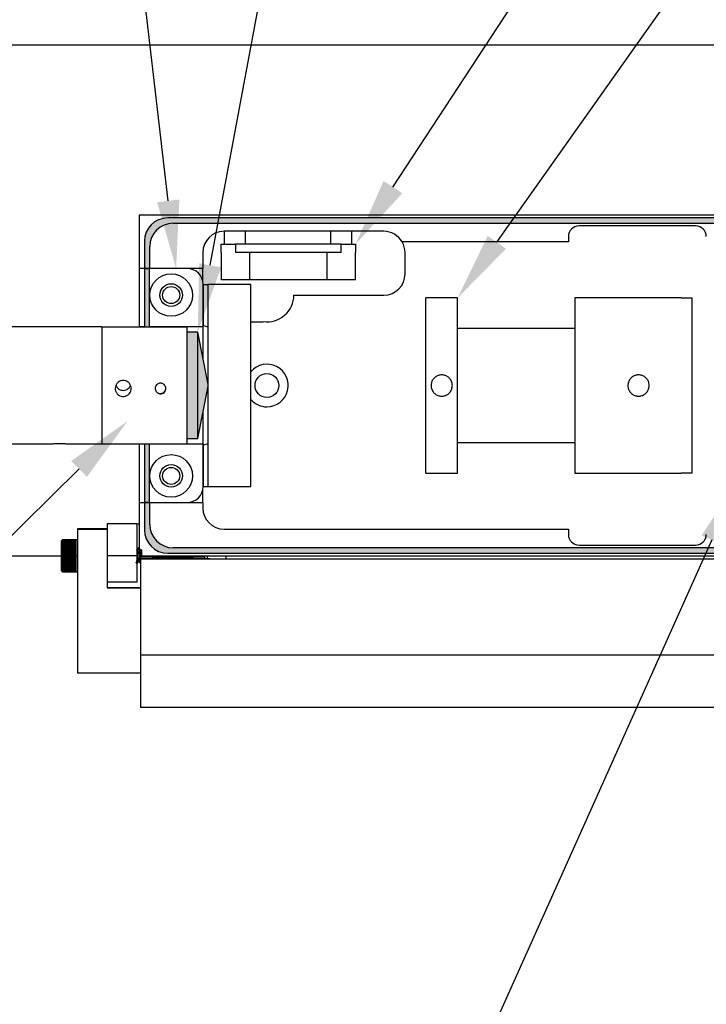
# Model space of a CAD drawing. Header units: inches. Extents: x 0.1 to 43.9, y 0.1 to 33.9.
# Tile 9 of 24: x 10.3 to 14.3, y 21.9 to 27.7. Entities that reach past the tile are written whole.
import ezdxf
from ezdxf import colors
from ezdxf.entities.mleader import LeaderData, LeaderLine
from ezdxf.math import Vec2, Vec3

# ---------------------------------------------------------------- set-up
doc = ezdxf.new("R2010")
doc.units = ezdxf.units.IN
doc.header["$MEASUREMENT"] = 0
doc.header["$PDSIZE"] = -1
doc.linetypes.add('CENTERX2', pattern=[0.8, 0.5, -0.1, 0.1, -0.1])

msp = doc.modelspace()

# ---------------------------------------------------------------- hatches: boundary and pattern name
h = msp.add_hatch(color=256)
h.dxf.hatch_style = 1
h.paths.add_polyline_path([(11.3535, 25.8233), (11.291, 25.8233), (11.291, 25.1983), (11.3535, 25.1983)])
h.paths.add_polyline_path([(11.3535, 25.8233), (11.3535, 25.1983), (11.415, 25.5056), (11.415, 25.5159)])
h.paths.add_polyline_path([(11.0712, 26.1978), (11.04, 26.1978), (11.04, 25.854), (11.0712, 25.854)])
h.paths.add_polyline_path([(11.4791, 26.4953), (11.1774, 26.4953, 0.414141), (11.04, 26.3578), (11.04, 26.1983), (11.0715, 26.1983), (11.0715, 26.3265, -0.41433), (11.209, 26.464), (11.209, 26.464), (11.4733, 26.464)])
h.paths.add_polyline_path([(13.2121, 26.4953), (11.4791, 26.4953), (11.4733, 26.464), (13.1901, 26.464)])
h.paths.add_polyline_path([(15.9614, 26.4953), (13.2121, 26.4953), (13.1901, 26.464), (15.93, 26.464, -0.414214), (16.0675, 26.3265), (16.0675, 26.1978), (16.099, 26.1978), (16.099, 26.3579, 0.413982)])
h.paths.add_polyline_path([(16.099, 26.1978), (16.0677, 26.1978), (16.0677, 25.8536), (16.099, 25.8536)])
h.paths.add_polyline_path([(16.099, 25.1671), (16.0677, 25.1671), (16.0677, 24.8228), (16.099, 24.8228)])
h.paths.add_polyline_path([(16.099, 24.8228), (16.0675, 24.8228), (16.0675, 24.6943, -0.414214), (15.93, 24.5568), (14.3523, 24.5568), (14.3381, 24.5253), (15.9617, 24.5253, 0.414026), (16.099, 24.6629)])
h.paths.add_polyline_path([(11.0715, 24.6942), (11.0715, 24.8228), (11.04, 24.8228), (11.04, 24.6628, 0.414705), (11.1777, 24.5253), (14.3381, 24.5253), (14.3523, 24.5568), (11.209, 24.5568, -0.414097)])
h.paths.add_polyline_path([(11.0712, 25.1675), (11.04, 25.1675), (11.04, 25.167), (11.04, 24.8233), (11.0712, 24.8233)])

# ---------------------------------------------------------------- linework, layer by layer
at = {"color": 7, "linetype": 'Continuous', "lineweight": 25}
for p, q in [((22.3404, 27.5103), (2.3404, 27.5103)), ((16.129, 26.5103), (11.01, 26.5103)), ((11.01, 26.5103), (11.01, 26.1978)), ((15.9615, 26.4953), (11.1775, 26.4953)), ((11.209, 26.464), (15.93, 26.464)), ((14.278, 26.4478), (13.593, 26.4478)), ((11.5086, 26.4163), (11.5086, 26.3413)), ((12.4461, 26.4163), (11.5086, 26.4163)), ((11.6336, 26.3413), (11.6336, 26.4163)), ((12.1336, 26.4163), (12.1336, 26.3413)), ((12.2586, 26.3413), (12.2586, 26.4163)), ((13.5305, 26.3853), (13.5305, 26.354)), ((11.04, 26.3578), (11.04, 26.1978)), ((11.0715, 26.1978), (11.0715, 26.3265)), ((11.4911, 26.2913), (11.4911, 26.3413)), ((11.4911, 26.3413), (11.5761, 26.3413)), ((11.5761, 26.3413), (11.5761, 26.2913)), ((12.1961, 26.3413), (11.5761, 26.3413)), ((12.1961, 26.2913), (12.1961, 26.3413)), ((12.1961, 26.3413), (12.2811, 26.3413)), ((12.2811, 26.3413), (12.2811, 26.2913)), ((13.5305, 26.354), (12.5543, 26.354)), ((11.3836, 26.2913), (11.3836, 26.1978)), ((11.4911, 26.2913), (11.4911, 26.1313)), ((11.8861, 26.2913), (11.5761, 26.2913)), ((11.66, 26.1313), (11.66, 26.2913)), ((12.1961, 26.2913), (11.8861, 26.2913)), ((12.1123, 26.2913), (12.1123, 26.1313)), ((12.2811, 26.1313), (12.2811, 26.2913)), ((12.5711, 26.1663), (12.5711, 26.2913)), ((11.01, 26.1983), (11.01, 25.8545)), ((11.04, 26.1983), (11.01, 26.1983)), ((11.04, 26.1978), (11.01, 26.1978)), ((11.04, 26.1983), (11.04, 25.8545)), ((11.0712, 26.1983), (11.04, 26.1983)), ((11.04, 26.1978), (11.0712, 26.1978)), ((11.0712, 25.8545), (11.0712, 26.1983)), ((11.2912, 26.1983), (11.0712, 26.1983)), ((11.3836, 26.1978), (11.0715, 26.1978)), ((11.3836, 26.1196), (11.3836, 26.1978)), ((11.385, 26.1045), (11.415, 26.1045)), ((11.385, 26.1045), (11.385, 25.8626)), ((11.385, 25.8545), (11.385, 26.1045)), ((11.665, 26.1045), (11.415, 26.1045)), ((11.415, 24.917), (11.415, 26.1045)), ((11.66, 26.1313), (11.4911, 26.1313)), ((12.1123, 26.1313), (11.66, 26.1313)), ((11.665, 24.917), (11.665, 26.1045)), ((12.2811, 26.1313), (12.1123, 26.1313)), ((11.918, 26.0413), (12.4461, 26.0413)), ((12.6925, 24.9953), (12.6925, 26.0253)), ((12.88, 26.0253), (12.6925, 26.0253)), ((12.88, 24.9953), (12.88, 26.0253)), ((13.5675, 26.0253), (13.5675, 24.9953)), ((14.1925, 26.0253), (13.5675, 26.0253)), ((14.1925, 26.0253), (14.255, 26.0253)), ((14.255, 26.0253), (14.255, 24.9953)), ((11.385, 25.8626), (11.415, 25.8545)), ((11.665, 25.8848), (11.7386, 25.8848)), ((11.7386, 25.8848), (11.7386, 25.8868)), ((10.791, 25.8543), (8.916, 25.8543)), ((10.791, 25.8543), (10.791, 25.1673)), ((11.291, 25.854), (10.791, 25.854)), ((11.04, 25.8545), (11.01, 25.8545)), ((11.01, 25.854), (11.01, 25.8545)), ((11.04, 25.854), (11.04, 25.8545)), ((11.385, 25.8545), (11.0712, 25.8545)), ((11.0712, 25.8545), (11.0712, 25.854)), ((11.291, 25.8536), (11.291, 25.854)), ((11.291, 25.1675), (11.291, 25.8536)), ((11.3535, 25.8233), (11.291, 25.8233)), ((11.415, 25.5159), (11.3535, 25.8233)), ((11.3535, 25.1983), (11.3535, 25.8233)), ((11.385, 25.6659), (11.385, 25.8545)), ((12.88, 25.8473), (13.5675, 25.8473)), ((11.3535, 25.1983), (11.415, 25.5056)), ((10.7891, 25.3943), (10.791, 25.3974)), ((11.385, 25.167), (11.385, 25.3556)), ((8.916, 25.1673), (10.494, 25.1673)), ((10.5874, 25.1673), (10.791, 25.1673)), ((10.791, 25.1675), (11.291, 25.1675)), ((11.01, 25.167), (11.01, 25.1675)), ((11.01, 25.167), (11.04, 25.167)), ((11.01, 25.167), (11.01, 24.8233)), ((11.04, 25.167), (11.04, 25.1675)), ((11.04, 25.167), (11.04, 24.8233)), ((11.0712, 25.1675), (11.0712, 25.167)), ((11.0712, 25.167), (11.385, 25.167)), ((11.0712, 24.8233), (11.0712, 25.167)), ((11.291, 25.1983), (11.3535, 25.1983)), ((11.415, 25.167), (11.385, 25.159)), ((11.385, 24.917), (11.385, 25.167)), ((13.5675, 25.1733), (12.88, 25.1733)), ((11.385, 25.159), (11.385, 24.917)), ((12.6925, 24.9953), (12.88, 24.9953)), ((13.5675, 24.9953), (14.1925, 24.9953)), ((14.255, 24.9953), (14.1925, 24.9953)), ((11.3836, 24.8228), (11.3836, 24.901)), ((11.385, 24.917), (11.415, 24.917)), ((11.415, 24.917), (11.665, 24.917)), ((11.01, 24.8233), (11.04, 24.8233)), ((11.01, 24.8233), (11.01, 24.8228)), ((11.01, 24.8228), (11.04, 24.8228)), ((11.01, 24.8228), (11.01, 24.5554)), ((11.04, 24.8233), (11.0712, 24.8233)), ((11.04, 24.8228), (11.04, 24.6628)), ((11.0715, 24.8228), (11.04, 24.8228)), ((11.0712, 24.8233), (11.2912, 24.8233)), ((11.0715, 24.6943), (11.0715, 24.8228)), ((11.0715, 24.8228), (11.3836, 24.8228)), ((11.3836, 24.8228), (11.3836, 24.7915)), ((10.8225, 24.6681), (10.6475, 24.6681)), ((10.6475, 24.6681), (10.6475, 24.6647)), ((10.6475, 24.6647), (10.6475, 23.8207)), ((10.8225, 24.6647), (10.6475, 24.6647)), ((10.8225, 24.698), (10.8225, 24.665)), ((10.995, 24.698), (10.8225, 24.698)), ((10.8225, 24.665), (10.8225, 24.6647)), ((10.8225, 24.6647), (10.8225, 24.3222)), ((10.995, 24.698), (10.995, 24.5108)), ((10.995, 24.698), (11.01, 24.698)), ((11.5086, 24.6665), (13.5305, 24.6665)), ((13.5305, 24.6665), (13.5305, 24.6353)), ((10.5598, 24.6038), (10.5537, 24.5977)), ((10.5537, 24.5529), (10.5537, 24.5977)), ((10.5619, 24.6038), (10.5598, 24.6038)), ((10.5598, 24.6038), (10.5598, 24.5559)), ((10.5619, 24.6037), (10.5619, 24.6038)), ((10.6393, 24.6038), (10.5619, 24.6038)), ((10.5619, 24.6037), (10.6393, 24.6037)), ((10.5619, 24.6033), (10.5619, 24.6037)), ((10.6393, 24.6037), (10.5619, 24.6037)), ((10.5619, 24.6033), (10.6393, 24.6033)), ((10.5619, 24.6025), (10.5619, 24.6032)), ((10.6393, 24.6032), (10.5619, 24.6032)), ((10.5619, 24.6025), (10.6393, 24.6025)), ((10.5619, 24.6013), (10.5619, 24.6024)), ((10.6393, 24.6024), (10.5619, 24.6024)), ((10.5619, 24.6013), (10.6393, 24.6013)), ((10.5619, 24.5997), (10.5619, 24.6012)), ((10.6393, 24.6012), (10.5619, 24.6012)), ((10.5619, 24.5997), (10.6393, 24.5997)), ((10.5619, 24.5978), (10.5619, 24.5996)), ((10.6393, 24.5996), (10.5619, 24.5996)), ((10.5619, 24.5978), (10.6393, 24.5978)), ((10.5619, 24.5955), (10.5619, 24.5977)), ((10.6393, 24.5977), (10.5619, 24.5977)), ((10.5619, 24.5955), (10.6393, 24.5955)), ((10.5619, 24.5929), (10.5619, 24.5954)), ((10.6393, 24.5954), (10.5619, 24.5954)), ((10.5619, 24.5929), (10.6393, 24.5929)), ((10.5619, 24.59), (10.5619, 24.5927)), ((10.6393, 24.5927), (10.5619, 24.5927)), ((10.5619, 24.59), (10.6393, 24.59)), ((10.5619, 24.5867), (10.5619, 24.5898)), ((10.6393, 24.5898), (10.5619, 24.5898)), ((10.5619, 24.5867), (10.6393, 24.5867)), ((10.5619, 24.5831), (10.5619, 24.5865)), ((10.6393, 24.5865), (10.5619, 24.5865)), ((10.6475, 24.6038), (10.6393, 24.6038)), ((10.6393, 24.6037), (10.6393, 24.6038)), ((10.6393, 24.6033), (10.6393, 24.6037)), ((10.6393, 24.6025), (10.6393, 24.6032)), ((10.6393, 24.6013), (10.6393, 24.6024)), ((10.6393, 24.5997), (10.6393, 24.6012)), ((10.6393, 24.5978), (10.6393, 24.5996)), ((10.6393, 24.5955), (10.6393, 24.5977)), ((10.6393, 24.5929), (10.6393, 24.5954)), ((10.6393, 24.59), (10.6393, 24.5927)), ((10.6393, 24.5867), (10.6393, 24.5898)), ((10.6393, 24.5831), (10.6393, 24.5865)), ((10.5537, 24.4224), (10.5537, 24.5529)), ((10.5598, 24.5559), (10.5598, 24.4163)), ((10.5619, 24.5831), (10.6393, 24.5831)), ((10.5619, 24.5792), (10.5619, 24.5829)), ((10.6393, 24.5829), (10.5619, 24.5829)), ((10.5619, 24.5792), (10.6393, 24.5792)), ((10.5619, 24.5751), (10.5619, 24.579)), ((10.6393, 24.579), (10.5619, 24.579)), ((10.5619, 24.5751), (10.6393, 24.5751)), ((10.5619, 24.5707), (10.5619, 24.5748)), ((10.6393, 24.5748), (10.5619, 24.5748)), ((10.5619, 24.5707), (10.6393, 24.5707)), ((10.5619, 24.566), (10.5619, 24.5704)), ((10.6393, 24.5704), (10.5619, 24.5704)), ((10.5619, 24.566), (10.6393, 24.566)), ((10.5619, 24.5611), (10.5619, 24.5657)), ((10.6393, 24.5657), (10.5619, 24.5657)), ((10.5619, 24.5611), (10.6393, 24.5611)), ((10.5619, 24.556), (10.5619, 24.5608)), ((10.6393, 24.5608), (10.5619, 24.5608)), ((10.5619, 24.556), (10.6393, 24.556)), ((10.5619, 24.5508), (10.5619, 24.5557)), ((10.6393, 24.5557), (10.5619, 24.5557)), ((10.6393, 24.551), (10.5619, 24.551)), ((10.5619, 24.5508), (10.6393, 24.5508)), ((10.5619, 24.5453), (10.5619, 24.5504)), ((10.6393, 24.5504), (10.5619, 24.5504)), ((10.6393, 24.5459), (10.5619, 24.5459)), ((10.5619, 24.5453), (10.6393, 24.5453)), ((10.5619, 24.5397), (10.5619, 24.545)), ((10.6393, 24.545), (10.5619, 24.545)), ((10.6393, 24.5407), (10.5619, 24.5407)), ((10.5619, 24.5397), (10.6393, 24.5397)), ((10.5619, 24.534), (10.5619, 24.5394)), ((10.6393, 24.5394), (10.5619, 24.5394)), ((10.6393, 24.5353), (10.5619, 24.5353)), ((10.5619, 24.534), (10.6393, 24.534)), ((10.5619, 24.5282), (10.5619, 24.5337)), ((10.6393, 24.5337), (10.5619, 24.5337)), ((10.6393, 24.5299), (10.5619, 24.5299)), ((10.5619, 24.5282), (10.6393, 24.5282)), ((10.5619, 24.5224), (10.5619, 24.5279)), ((10.6393, 24.5279), (10.5619, 24.5279)), ((10.6393, 24.5792), (10.6393, 24.5829)), ((10.6393, 24.5751), (10.6393, 24.579)), ((10.6393, 24.5707), (10.6393, 24.5748)), ((10.6393, 24.566), (10.6393, 24.5704)), ((10.6393, 24.5611), (10.6393, 24.5657)), ((10.6393, 24.556), (10.6393, 24.5608)), ((10.6393, 24.5508), (10.6393, 24.5557)), ((10.6393, 24.5453), (10.6393, 24.5504)), ((10.6393, 24.5397), (10.6393, 24.545)), ((10.6393, 24.534), (10.6393, 24.5394)), ((10.6393, 24.5282), (10.6393, 24.5337)), ((10.6393, 24.5224), (10.6393, 24.5279)), ((10.9961, 24.5435), (10.995, 24.5454)), ((11.0106, 24.5575), (11.0059, 24.5575)), ((11.0106, 24.5178), (11.0106, 24.5487)), ((11.0225, 24.5457), (11.0211, 24.5471)), ((11.0225, 24.5457), (11.0225, 24.5356)), ((15.93, 24.5568), (11.209, 24.5568)), ((13.593, 24.5728), (14.278, 24.5728)), ((2.3404, 24.5103), (10.5537, 24.5103)), ((10.6393, 24.5244), (10.5619, 24.5244)), ((10.5619, 24.5224), (10.6393, 24.5224)), ((10.5619, 24.5165), (10.5619, 24.522)), ((10.6393, 24.522), (10.5619, 24.522)), ((10.6393, 24.5188), (10.5619, 24.5188)), ((10.5619, 24.5165), (10.6393, 24.5165)), ((10.5619, 24.5105), (10.5619, 24.5161)), ((10.6393, 24.5161), (10.5619, 24.5161)), ((10.6393, 24.5131), (10.5619, 24.5131)), ((10.5619, 24.5105), (10.6393, 24.5105)), ((10.5619, 24.5046), (10.5619, 24.5101)), ((10.6393, 24.5101), (10.5619, 24.5101)), ((10.6393, 24.5075), (10.5619, 24.5075)), ((10.5619, 24.5046), (10.6393, 24.5046)), ((10.5619, 24.4986), (10.5619, 24.5042)), ((10.6393, 24.5042), (10.5619, 24.5042)), ((10.6393, 24.5019), (10.5619, 24.5019)), ((10.5619, 24.4986), (10.6393, 24.4986)), ((10.5619, 24.4928), (10.5619, 24.4983)), ((10.6393, 24.4983), (10.5619, 24.4983)), ((10.6393, 24.4963), (10.5619, 24.4963)), ((10.5619, 24.4928), (10.6393, 24.4928)), ((10.5619, 24.487), (10.5619, 24.4924)), ((10.6393, 24.4924), (10.5619, 24.4924)), ((10.6393, 24.4907), (10.5619, 24.4907)), ((10.5619, 24.487), (10.6393, 24.487)), ((10.5619, 24.4812), (10.5619, 24.4866)), ((10.6393, 24.4866), (10.5619, 24.4866)), ((10.6393, 24.4853), (10.5619, 24.4853)), ((10.5619, 24.4812), (10.6393, 24.4812)), ((10.5619, 24.4756), (10.5619, 24.4809)), ((10.6393, 24.4809), (10.5619, 24.4809)), ((10.6393, 24.4799), (10.5619, 24.4799)), ((10.5619, 24.4756), (10.6393, 24.4756)), ((10.5619, 24.4702), (10.5619, 24.4753)), ((10.6393, 24.4753), (10.5619, 24.4753)), ((10.6393, 24.4747), (10.5619, 24.4747)), ((10.5619, 24.4702), (10.6393, 24.4702)), ((10.6393, 24.5165), (10.6393, 24.522)), ((10.6393, 24.5105), (10.6393, 24.5161)), ((10.6393, 24.5046), (10.6393, 24.5101)), ((10.6393, 24.4986), (10.6393, 24.5042)), ((10.6393, 24.4928), (10.6393, 24.4983)), ((10.6393, 24.487), (10.6393, 24.4924)), ((10.6393, 24.4812), (10.6393, 24.4866)), ((10.6393, 24.4756), (10.6393, 24.4809)), ((10.6393, 24.4702), (10.6393, 24.4753)), ((10.8225, 24.5108), (10.995, 24.5108)), ((10.995, 24.5108), (10.995, 24.3543)), ((11.0143, 24.4663), (11.02, 24.4719)), ((11.02, 24.5069), (11.02, 24.5097)), ((11.3012, 24.5069), (11.02, 24.5069)), ((11.02, 24.5069), (11.02, 24.5035)), ((11.4112, 24.5069), (11.02, 24.5069)), ((11.395, 24.5035), (11.02, 24.5035)), ((11.02, 24.4967), (11.02, 24.5035)), ((11.02, 24.4967), (11.02, 24.4933)), ((11.02, 24.4967), (11.395, 24.4967)), ((11.02, 24.4933), (11.02, 24.4933)), ((11.02, 24.4933), (11.3012, 24.4933)), ((11.02, 24.4902), (11.02, 24.4933)), ((11.02, 24.4933), (11.4112, 24.4933)), ((16.14, 24.4902), (11.02, 24.4902)), ((11.02, 23.9277), (11.02, 24.4902)), ((11.0225, 24.5103), (16.119, 24.5103)), ((11.0225, 24.51), (16.119, 24.51)), ((11.1775, 24.5253), (15.9615, 24.5253)), ((11.395, 24.5035), (11.395, 24.506)), ((11.395, 24.4933), (11.395, 24.5035)), ((11.395, 24.4942), (11.395, 24.4967)), ((11.395, 24.4942), (11.395, 24.4933)), ((11.4112, 24.4933), (11.4112, 24.5069)), ((15.6405, 24.5076), (11.5195, 24.5076)), ((11.5195, 24.4926), (15.6405, 24.4926)), ((13.43, 24.51), (13.43, 24.5103)), ((13.49, 24.51), (13.49, 24.5103)), ((13.6775, 24.51), (13.6775, 24.5103)), ((13.7375, 24.51), (13.7375, 24.5103)), ((10.5537, 24.4224), (10.5598, 24.4163)), ((10.5598, 24.4163), (10.5619, 24.4163)), ((10.5619, 24.4649), (10.5619, 24.4698)), ((10.6393, 24.4698), (10.5619, 24.4698)), ((10.6393, 24.4696), (10.5619, 24.4696)), ((10.5619, 24.4649), (10.6393, 24.4649)), ((10.5619, 24.4598), (10.5619, 24.4646)), ((10.6393, 24.4646), (10.5619, 24.4646)), ((10.5619, 24.4598), (10.6393, 24.4598)), ((10.5619, 24.4548), (10.5619, 24.4594)), ((10.6393, 24.4594), (10.5619, 24.4594)), ((10.5619, 24.4548), (10.6393, 24.4548)), ((10.5619, 24.4501), (10.5619, 24.4545)), ((10.6393, 24.4545), (10.5619, 24.4545)), ((10.5619, 24.4501), (10.6393, 24.4501)), ((10.5619, 24.4457), (10.5619, 24.4499)), ((10.6393, 24.4499), (10.5619, 24.4499)), ((10.5619, 24.4457), (10.6393, 24.4457)), ((10.5619, 24.4415), (10.5619, 24.4454)), ((10.6393, 24.4454), (10.5619, 24.4454)), ((10.5619, 24.4415), (10.6393, 24.4415)), ((10.5619, 24.4376), (10.5619, 24.4412)), ((10.6393, 24.4412), (10.5619, 24.4412)), ((10.5619, 24.4376), (10.6393, 24.4376)), ((10.5619, 24.434), (10.5619, 24.4373)), ((10.6393, 24.4373), (10.5619, 24.4373)), ((10.5619, 24.434), (10.6393, 24.434)), ((10.5619, 24.4306), (10.5619, 24.4337)), ((10.6393, 24.4337), (10.5619, 24.4337)), ((10.5619, 24.4306), (10.6393, 24.4306)), ((10.5619, 24.4276), (10.5619, 24.4304)), ((10.6393, 24.4304), (10.5619, 24.4304)), ((10.5619, 24.4276), (10.6393, 24.4276)), ((10.5619, 24.425), (10.5619, 24.4275)), ((10.6393, 24.4275), (10.5619, 24.4275)), ((10.5619, 24.425), (10.6393, 24.425)), ((10.5619, 24.4226), (10.5619, 24.4248)), ((10.6393, 24.4248), (10.5619, 24.4248)), ((10.5619, 24.4226), (10.6393, 24.4226)), ((10.5619, 24.4207), (10.5619, 24.4225)), ((10.6393, 24.4225), (10.5619, 24.4225)), ((10.5619, 24.4207), (10.6393, 24.4207)), ((10.5619, 24.4191), (10.5619, 24.4206)), ((10.6393, 24.4206), (10.5619, 24.4206)), ((10.5619, 24.4191), (10.6393, 24.4191)), ((10.5619, 24.4178), (10.5619, 24.419)), ((10.6393, 24.419), (10.5619, 24.419)), ((10.5619, 24.4178), (10.6393, 24.4178)), ((10.5619, 24.4169), (10.5619, 24.4177)), ((10.6393, 24.4177), (10.5619, 24.4177)), ((10.5619, 24.4169), (10.6393, 24.4169)), ((10.5619, 24.4164), (10.5619, 24.4169)), ((10.6393, 24.4169), (10.5619, 24.4169)), ((10.5619, 24.4164), (10.6393, 24.4164)), ((10.5619, 24.4164), (10.5619, 24.4163)), ((10.6393, 24.4164), (10.5619, 24.4164)), ((10.5619, 24.4163), (10.6393, 24.4163)), ((10.6393, 24.4649), (10.6393, 24.4698)), ((10.6393, 24.4598), (10.6393, 24.4646)), ((10.6393, 24.4548), (10.6393, 24.4594)), ((10.6393, 24.4501), (10.6393, 24.4545)), ((10.6393, 24.4457), (10.6393, 24.4499)), ((10.6393, 24.4415), (10.6393, 24.4454)), ((10.6393, 24.4376), (10.6393, 24.4412)), ((10.6393, 24.434), (10.6393, 24.4373)), ((10.6393, 24.4306), (10.6393, 24.4337)), ((10.6393, 24.4276), (10.6393, 24.4304)), ((10.6393, 24.425), (10.6393, 24.4275)), ((10.6393, 24.4226), (10.6393, 24.4248)), ((10.6393, 24.4207), (10.6393, 24.4225)), ((10.6393, 24.4191), (10.6393, 24.4206)), ((10.6393, 24.4178), (10.6393, 24.419)), ((10.6393, 24.4169), (10.6393, 24.4177)), ((10.6393, 24.4164), (10.6393, 24.4169)), ((10.6393, 24.4164), (10.6393, 24.4163)), ((10.6393, 24.4163), (10.6475, 24.4163)), ((10.9955, 24.4633), (10.9952, 24.4629)), ((10.9955, 24.4625), (10.9981, 24.4625)), ((10.995, 24.3543), (10.8225, 24.3543)), ((10.8225, 24.3241), (11.02, 24.3241)), ((10.8225, 24.3222), (11.02, 24.3222)), ((11.02, 23.9277), (16.14, 23.9277)), ((11.02, 23.6183), (11.02, 23.9277)), ((11.02, 23.8207), (10.6475, 23.8207)), ((16.14, 23.6183), (11.02, 23.6183))]:
    msp.add_line(p, q, dxfattribs=at)
at = {"color": 7, "linetype": 'CENTERX2'}
for p, q in [((10.5598, 24.51), (10.5537, 24.51)), ((10.5598, 24.51), (10.6414, 24.51)), ((10.6414, 24.51), (10.6475, 24.51))]:
    msp.add_line(p, q, dxfattribs=at)
at = {"color": 8, "linetype": 'Continuous', "lineweight": 25}
for p, q in [((11.3012, 24.4933), (11.3012, 24.4933)), ((11.5195, 24.5076), (11.5195, 24.4926))]:
    msp.add_line(p, q, dxfattribs=at)
at = {"color": 7, "linetype": 'Continuous', "lineweight": 25, "flags": 128}
for points in [[(11.3325, 24.5054), (11.3288, 24.5057), (11.3182, 24.506), (11.301, 24.5062), (11.2785, 24.5064), (11.2518, 24.5065), (11.2225, 24.5066), (11.1924, 24.5066), (11.1632, 24.5065), (11.1365, 24.5064), (11.1139, 24.5062), (11.0968, 24.506), (11.0861, 24.5057), (11.0825, 24.5054), (11.0861, 24.5051), (11.0968, 24.5048), (11.1139, 24.5046), (11.1365, 24.5044), (11.1632, 24.5042), (11.1924, 24.5041), (11.2225, 24.5041), (11.2518, 24.5042), (11.2785, 24.5044), (11.301, 24.5046), (11.3182, 24.5048), (11.3288, 24.5051), (11.3325, 24.5054)], [(11.3325, 24.4948), (11.3288, 24.4951), (11.3182, 24.4954), (11.301, 24.4956), (11.2785, 24.4958), (11.2518, 24.496), (11.2225, 24.4961), (11.1924, 24.4961), (11.1632, 24.496), (11.1365, 24.4958), (11.1139, 24.4956), (11.0968, 24.4954), (11.0861, 24.4951), (11.0825, 24.4948), (11.0861, 24.4945), (11.0968, 24.4942), (11.1139, 24.494), (11.1365, 24.4938), (11.1632, 24.4937), (11.1924, 24.4936), (11.2225, 24.4936), (11.2518, 24.4937), (11.2785, 24.4938), (11.301, 24.494), (11.3182, 24.4942), (11.3288, 24.4945), (11.3325, 24.4948)]]:
    msp.add_lwpolyline(points, dxfattribs=at)
at = {"color": 7, "linetype": 'Continuous', "lineweight": 25}
for centre, radius in [((11.1975, 26.0418), 0.125), ((11.1975, 26.0418), 0.0665), ((11.1975, 26.0418), 0.0502), ((11.76, 25.5103), 0.07), ((11.1975, 24.9793), 0.125), ((11.1975, 24.9793), 0.0665), ((11.1975, 24.9793), 0.0503)]:
    msp.add_circle(centre, radius, dxfattribs=at)
for centre, radius, start, end in [((11.1775, 26.3578), 0.1375, 90, 180), ((11.209, 26.3265), 0.1375, 90, 180), ((13.593, 26.3853), 0.0625, 90, 180), ((14.278, 26.3853), 0.0625, 0, 90), ((11.5086, 26.2913), 0.125, 90, 180), ((12.4461, 26.2913), 0.125, 30.13241, 90), ((12.4461, 26.2913), 0.125, 0, 30.13241), ((11.2912, 26.1045), 0.0938, 0, 90), ((12.4461, 26.1663), 0.125, 270, 0), ((11.7618, 26.0413), 0.1563, 261.48114, 0), ((11.76, 25.5103), 0.125, 270, 139.4642), ((11.76, 25.5103), 0.125, 220.5358, 270), ((11.2912, 24.917), 0.0938, 270, 0), ((11.5086, 24.7915), 0.125, 180, 270), ((11.1775, 24.6628), 0.1375, 180, 270), ((11.209, 24.6943), 0.1375, 180, 270), ((13.593, 24.6353), 0.0625, 180, 270), ((14.278, 24.6353), 0.0625, 270, 0), ((11.3247, 22.1495), 2.3576, 88.29097, 90.56963), ((11.3247, 26.85), 2.3568, 269.42965, 271.70903), ((11.5077, 17.1337), 7.3738, 89.90824, 90.7494), ((11.5077, 31.8665), 7.3738, 269.2506, 270.09176)]:
    msp.add_arc(centre, radius, start, end, dxfattribs=at)
for points, knots in [([(12.849, 25.5103), (12.8483, 25.5033), (12.8469, 25.4893), (12.8362, 25.4706), (12.8204, 25.4564), (12.8006, 25.4482), (12.7793, 25.447), (12.7588, 25.4529), (12.7414, 25.4653), (12.7291, 25.4827), (12.7232, 25.5033), (12.7244, 25.5246), (12.7326, 25.5442), (12.7468, 25.5601), (12.7655, 25.5705), (12.7866, 25.574), (12.8077, 25.5704), (12.8263, 25.56), (12.8404, 25.5441), (12.8479, 25.5265), (12.8487, 25.5149), (12.849, 25.5103)], [0, 0, 0, 0, 0.053507, 0.107007, 0.160674, 0.214452, 0.268049, 0.321453, 0.374955, 0.428691, 0.482435, 0.535947, 0.589351, 0.642935, 0.696711, 0.75039, 0.803833, 0.85727, 0.910939, 0.964717, 1, 1, 1, 1]), ([(14.005, 25.5103), (14.0043, 25.5033), (14.0029, 25.4893), (13.9922, 25.4706), (13.9764, 25.4564), (13.9566, 25.4482), (13.9353, 25.447), (13.9148, 25.4529), (13.8974, 25.4653), (13.8851, 25.4827), (13.8792, 25.5033), (13.8804, 25.5246), (13.8886, 25.5442), (13.9028, 25.5601), (13.9215, 25.5705), (13.9426, 25.574), (13.9637, 25.5704), (13.9823, 25.56), (13.9964, 25.5441), (14.0039, 25.5265), (14.0047, 25.5149), (14.005, 25.5103)], [0, 0, 0, 0, 0.053507, 0.107007, 0.160674, 0.214452, 0.268049, 0.321453, 0.374955, 0.428691, 0.482435, 0.535947, 0.589351, 0.642935, 0.696711, 0.75039, 0.803833, 0.85727, 0.910939, 0.964717, 1, 1, 1, 1]), ([(10.963, 25.4927), (10.9625, 25.4875), (10.9615, 25.477), (10.9534, 25.463), (10.9416, 25.4524), (10.9267, 25.4463), (10.9107, 25.4454), (10.8953, 25.4497), (10.8823, 25.4589), (10.8729, 25.4718), (10.8684, 25.4872), (10.8693, 25.5032), (10.8753, 25.518), (10.8859, 25.53), (10.8999, 25.5379), (10.9158, 25.5407), (10.9316, 25.5381), (10.9456, 25.5304), (10.9563, 25.5185), (10.9622, 25.5052), (10.9628, 25.4963), (10.963, 25.4927)], [0, 0, 0, 0, 0.053348, 0.106684, 0.160328, 0.214188, 0.267707, 0.320862, 0.374196, 0.427972, 0.481767, 0.535132, 0.588289, 0.641774, 0.695623, 0.749303, 0.802537, 0.855746, 0.909388, 0.963248, 1, 1, 1, 1]), ([(11.166, 25.4927), (11.1657, 25.4892), (11.165, 25.4822), (11.1596, 25.4729), (11.1517, 25.4658), (11.1418, 25.4618), (11.1311, 25.4612), (11.1209, 25.4642), (11.1122, 25.4703), (11.106, 25.479), (11.1031, 25.4892), (11.1037, 25.4999), (11.1078, 25.5097), (11.115, 25.5177), (11.1243, 25.5228), (11.1349, 25.5246), (11.1454, 25.5228), (11.1547, 25.5176), (11.1618, 25.5096), (11.1655, 25.5008), (11.1659, 25.495), (11.166, 25.4927)], [0, 0, 0, 0, 0.053537, 0.107069, 0.16074, 0.214503, 0.268115, 0.321568, 0.375102, 0.428831, 0.482565, 0.536106, 0.589559, 0.643162, 0.696923, 0.750603, 0.804087, 0.857568, 0.911242, 0.965004, 1, 1, 1, 1]), ([(10.8732, 25.5105), (10.8749, 25.5068), (10.8789, 25.4983), (10.8903, 25.4885), (10.9035, 25.4826), (10.9124, 25.482), (10.916, 25.4818)], [0, 0, 0, 0, 0.222875, 0.511851, 0.802022, 1, 1, 1, 1]), ([(10.916, 25.4818), (10.9213, 25.4823), (10.9318, 25.4833), (10.9456, 25.4914), (10.9551, 25.501), (10.9578, 25.5084), (10.9587, 25.5108)], [0, 0, 0, 0, 0.28639, 0.572714, 0.86073, 1, 1, 1, 1]), ([(11.1035, 25.4944), (11.1039, 25.4909), (11.1045, 25.4839), (11.1099, 25.4746), (11.1178, 25.4675), (11.1277, 25.4634), (11.1384, 25.4629), (11.1486, 25.4658), (11.1573, 25.4719), (11.1633, 25.4806), (11.1662, 25.4886), (11.1657, 25.4932), (11.1656, 25.4943)], [0, 0, 0, 0, 0.107028, 0.214047, 0.321399, 0.428976, 0.536187, 0.643012, 0.750034, 0.857524, 0.965032, 1, 1, 1, 1]), ([(10.494, 25.1673), (10.4945, 25.1674), (10.4956, 25.1675), (10.5036, 25.1685), (10.5154, 25.1697), (10.5303, 25.1705), (10.5463, 25.1706), (10.5617, 25.17), (10.5748, 25.1689), (10.5839, 25.1679), (10.5882, 25.1673), (10.5876, 25.1674), (10.5874, 25.1674)], [0, 0, 0, 0, 0.10669, 0.213359, 0.320643, 0.428356, 0.535391, 0.641697, 0.748362, 0.855908, 0.963493, 1, 1, 1, 1]), ([(11.0064, 24.477), (11.0061, 24.4766), (11.0054, 24.4755), (11.0043, 24.4798), (11.0029, 24.4884), (11.0016, 24.5006), (11.0003, 24.5141), (10.999, 24.5272), (10.9977, 24.5372), (10.9968, 24.5427), (10.9962, 24.543), (10.9961, 24.543)], [0, 0, 0, 0, 0.083867, 0.210174, 0.336481, 0.462789, 0.589098, 0.715407, 0.841712, 0.96802, 1, 1, 1, 1]), ([(11.0056, 24.5573), (11.0042, 24.555), (11.0016, 24.5504), (10.9989, 24.5458), (10.9976, 24.5436)], [0, 0, 0, 0, 0.500732, 1, 1, 1, 1]), ([(11.0081, 24.4766), (11.0077, 24.4776), (11.0068, 24.4796), (11.0056, 24.4885), (11.0043, 24.5006), (11.0029, 24.5141), (11.0016, 24.5271), (11.0003, 24.5373), (10.9992, 24.5434), (10.9984, 24.5434), (10.9981, 24.5435)], [0, 0, 0, 0, 0.121619, 0.252724, 0.38383, 0.514937, 0.646043, 0.777146, 0.908252, 1, 1, 1, 1]), ([(11.0106, 24.5178), (11.0102, 24.5231), (11.0094, 24.5345), (11.0082, 24.5481), (11.007, 24.5566), (11.0062, 24.5567), (11.0059, 24.5568)], [0, 0, 0, 0, 0.24667, 0.525632, 0.804591, 1, 1, 1, 1]), ([(11.0106, 24.5487), (11.0102, 24.5516), (11.0095, 24.5568), (11.0089, 24.5568), (11.0085, 24.5568)], [0, 0, 0, 0, 0.557979, 1, 1, 1, 1]), ([(11.017, 24.5435), (11.0156, 24.5457), (11.013, 24.5503), (11.0103, 24.5549), (11.009, 24.5572)], [0, 0, 0, 0, 0.499286, 1, 1, 1, 1]), ([(11.02, 24.5009), (11.0192, 24.5045), (11.0176, 24.5124), (11.0151, 24.5258), (11.0128, 24.5387), (11.0113, 24.5454), (11.0106, 24.5487)], [0, 0, 0, 0, 0.222928, 0.489548, 0.755929, 1, 1, 1, 1]), ([(11.0217, 24.5086), (11.0215, 24.5104), (11.0209, 24.5166), (11.0199, 24.5272), (11.0186, 24.5372), (11.0176, 24.5427), (11.0171, 24.543), (11.0169, 24.543)], [0, 0, 0, 0, 0.1129098, 0.3855961, 0.6582749, 0.9309592, 1, 1, 1, 1]), ([(11.0225, 24.5267), (11.022, 24.5302), (11.0212, 24.5374), (11.02, 24.5433), (11.0193, 24.5434), (11.019, 24.5435)], [0, 0, 0, 0, 0.3703929, 0.740793, 1, 1, 1, 1]), ([(11.0209, 24.5469), (11.021, 24.5466), (11.0215, 24.546), (11.022, 24.5412), (11.0224, 24.537), (11.0225, 24.5356)], [0, 0, 0, 0, 0.348076, 0.799476, 1, 1, 1, 1]), ([(11.0225, 24.5356), (11.0225, 24.5334), (11.0225, 24.5306), (11.0225, 24.5274), (11.0225, 24.5267)], [0, 0, 0, 0, 0.775239, 1, 1, 1, 1]), ([(10.9892, 24.4731), (10.9898, 24.472), (10.9918, 24.4685), (10.9938, 24.4651), (10.9952, 24.4628)], [0, 0, 0, 0, 0.331129, 1, 1, 1, 1]), ([(10.9981, 24.4633), (10.998, 24.4631), (10.9974, 24.4621), (10.9964, 24.4681), (10.9955, 24.4757), (10.995, 24.482), (10.995, 24.4826)], [0, 0, 0, 0, 0.123789, 0.537092, 0.950404, 1, 1, 1, 1]), ([(10.9985, 24.4628), (10.9998, 24.4651), (11.0025, 24.4696), (11.0051, 24.4742), (11.0064, 24.4764)], [0, 0, 0, 0, 0.500478, 1, 1, 1, 1]), ([(11.008, 24.4765), (11.0093, 24.4742), (11.0113, 24.471), (11.0132, 24.4677), (11.0138, 24.4667)], [0, 0, 0, 0, 0.693617, 1, 1, 1, 1]), ([(11.0106, 24.5178), (11.0108, 24.5124), (11.0113, 24.5017), (11.012, 24.4868), (11.0128, 24.4749), (11.0135, 24.4679), (11.014, 24.4652), (11.0142, 24.4663), (11.0143, 24.4664)], [0, 0, 0, 0, 0.201602, 0.40332, 0.600025, 0.794665, 0.986488, 1, 1, 1, 1]), ([(11.0225, 24.5267), (11.0225, 24.5251), (11.0225, 24.5204), (11.0225, 24.5146), (11.0225, 24.5107), (11.0225, 24.5103)], [0, 0, 0, 0, 0.306225, 0.924327, 1, 1, 1, 1])]:
    msp.add_open_spline(points, degree=3, knots=knots, dxfattribs=at)
at = {"color": 7, "linetype": 'Continuous'}
msp.add_point((10.6006, 24.51), dxfattribs=at)

# ---------------------------------------------------------------- leaders
ml = msp.add_multileader_mtext('Standard')
ml.set_content('24 VDC FAN\\PTYP~ 4 PCS.\\PPER MACHNE', color=256)
ml.set_leader_properties()
ml.build(insert=Vec2(0, 0))
ml.multileader.update_dxf_attribs({"dogleg_length": 0.2, "arrow_head_size": 0.4})
ctx = ml.context
ctx.base_point, ctx.char_height, ctx.arrow_head_size, ctx.landing_gap_size, ctx.plane_origin = Vec3(16.4434, 32.3978), 0.18, 0.4, 0.09, Vec3(12.2811, 26.3413)
notes = []
notes.append((ctx, [(0, (1, 1, 0), (16.2434, 32.3978), (1, 0), 0.2, [(0, [(12.2811, 26.3413)], 0, [])])]))
ctx.mtext.insert, ctx.mtext.flow_direction = Vec3(16.5334, 32.4878), 5
ml = msp.add_multileader_mtext('Standard')
ml.set_content('269-18-215\\P269-18-216', color=256)
ml.set_leader_properties()
ml.build(insert=Vec2(0, 0))
ml.multileader.update_dxf_attribs({"dogleg_length": 0.2, "arrow_head_size": 0.4})
ctx = ml.context
ctx.base_point, ctx.char_height, ctx.arrow_head_size, ctx.landing_gap_size, ctx.plane_origin = Vec3(10.8193, 31.4171), 0.18, 0.4, 0.09, Vec3(11.3009, 26.1978)
notes.append((ctx, [(0, (1, 1, 0), (10.6193, 31.4171), (1, 0), 0.2, [(0, [(11.2266, 26.1978)], 0, [])])]))
ctx.mtext.insert, ctx.mtext.flow_direction = Vec3(10.9093, 31.5071), 5
ml = msp.add_multileader_mtext('Standard')
ml.set_content('269-18-217 (2 1/2")\\P269-18-218 (2")', color=256)
ml.set_leader_properties()
ml.build(insert=Vec2(0, 0))
ml.multileader.update_dxf_attribs({"dogleg_length": 0.2, "arrow_head_size": 0.4})
ctx = ml.context
ctx.base_point, ctx.char_height, ctx.arrow_head_size, ctx.landing_gap_size, ctx.plane_origin = Vec3(16.5257, 30.9009), 0.18, 0.4, 0.09, Vec3(12.88, 26.0253)
notes.append((ctx, [(0, (1, 1, 0), (16.3257, 30.9009), (1, 0), 0.2, [(0, [(12.88, 26.0253)], 0, [])])]))
ctx.mtext.insert, ctx.mtext.flow_direction = Vec3(16.6157, 30.9909), 5
ml = msp.add_multileader_mtext('Standard')
ml.set_content('269-18-01 SEAL', color=256)
ml.set_leader_properties()
ml.build(insert=Vec2(0, 0))
ml.multileader.update_dxf_attribs({"dogleg_length": 0.2, "arrow_head_size": 0.4})
ctx = ml.context
ctx.base_point, ctx.char_height, ctx.arrow_head_size, ctx.landing_gap_size, ctx.plane_origin = Vec3(12.4322, 30.525), 0.18, 0.4, 0.09, Vec3(11.3535, 25.8233)
notes.append((ctx, [(0, (1, 1, 0), (12.2322, 30.525), (1, 0), 0.2, [(0, [(11.3535, 25.8233)], 0, [])])]))
ctx.mtext.insert, ctx.mtext.flow_direction = Vec3(12.5222, 30.615), 5
ml = msp.add_multileader_mtext('Standard')
ml.set_content('269-18-207', color=256)
ml.set_leader_properties()
ml.build(insert=Vec2(0, 0))
ml.multileader.update_dxf_attribs({"dogleg_length": 0.2, "arrow_head_size": 0.4})
ctx = ml.context
ctx.base_point, ctx.char_height, ctx.arrow_head_size, ctx.landing_gap_size, ctx.plane_origin = Vec3(5.6067, 22.042), 0.18, 0.4, 0.09, Vec3(10.9415, 25.3011)
ctx.text_align_type = 2
notes.append((ctx, [(0, (1, 1, 0), (7.6367, 22.042), (-1, 0), 0.2, [(0, [(10.9415, 25.3011)], 0, [])])]))
ctx.mtext.insert, ctx.mtext.alignment, ctx.mtext.flow_direction = Vec3(7.3467, 22.132), 3, 5
ml = msp.add_multileader_mtext('Standard')
ml.set_content('269-18-224 (2 1/2")\\P269-18-225 (2")', color=256)
ml.set_leader_properties()
ml.build(insert=Vec2(0, 0))
ml.multileader.update_dxf_attribs({"dogleg_length": 0.2, "arrow_head_size": 0.4})
ctx = ml.context
ctx.base_point, ctx.char_height, ctx.arrow_head_size, ctx.landing_gap_size, ctx.plane_origin = Vec3(9.3662, 21.1076), 0.18, 0.4, 0.09, Vec3(14.5365, 24.9678)
ctx.text_align_type = 2
notes.append((ctx, [(0, (1, 1, 0), (12.8062, 21.1076), (-1, 0), 0.2, [(0, [(14.5365, 24.9678)], 0, [])])]))
ctx.mtext.insert, ctx.mtext.alignment, ctx.mtext.flow_direction = Vec3(12.5162, 21.1976), 3, 5
ml = msp.add_multileader_mtext('Standard')
ml.set_content('.070 DIA.\\PBUNA ORING\\PCORD STOCK', color=256)
ml.set_leader_properties()
ml.build(insert=Vec2(0, 0))
ml.multileader.update_dxf_attribs({"dogleg_length": 0.2, "arrow_head_size": 0.4})
ctx = ml.context
ctx.base_point, ctx.char_height, ctx.arrow_head_size, ctx.landing_gap_size, ctx.plane_origin = Vec3(13.1734, 20.5879), 0.18, 0.4, 0.09, Vec3(15.93, 24.5568)
ctx.text_align_type = 2
notes.append((ctx, [(0, (1, 1, 0), (15.2934, 20.5879), (-1, 0), 0.2, [(0, [(15.93, 24.5568)], 0, [])])]))
ctx.mtext.insert, ctx.mtext.alignment, ctx.mtext.flow_direction = Vec3(15.0034, 20.6779), 3, 5
for ctx, leaders in notes:
    for number, flags, end, landing, length, lines in leaders:
        leader = LeaderData()
        leader.index, (leader.has_last_leader_line, leader.has_dogleg_vector, leader.attachment_direction) = number, flags
        leader.last_leader_point, leader.dogleg_vector, leader.dogleg_length = Vec3(end), Vec3(landing), length
        for number, points, colour, breaks in lines:
            line = LeaderLine()
            line.index, line.vertices, line.color, line.breaks = number, Vec3.list(points), colors.encode_raw_color(colour), breaks
            leader.lines.append(line)
        ctx.leaders.append(leader)

doc.saveas('drawing.dxf')
